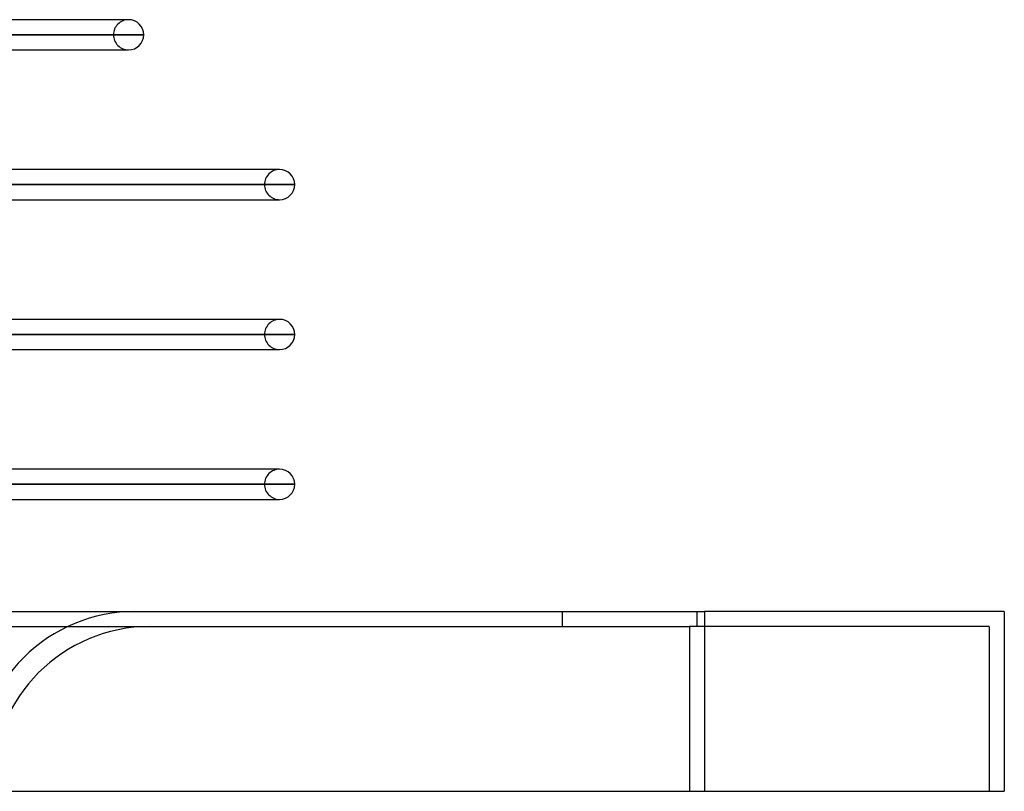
# Model space of a CAD drawing. Header units: millimetres. Extents: x -270 to 270, y -100 to 120.
# Tile 73 of 73: x 204 to 270, y -12 to 39. Entities that reach past the tile are written whole.
import ezdxf

# ---------------------------------------------------------------- set-up
doc = ezdxf.new("R2010")
doc.units = ezdxf.units.MM
doc.layers.add('MAIN-1', color=7, linetype='Continuous')
doc.layers.add('MAIN-2', color=7, linetype='Continuous')

msp = doc.modelspace()

# ---------------------------------------------------------------- linework, layer by layer
at = {"layer": 'MAIN-1'}
for p, q in [((211.575, 39.496), (153.95, 39.496)), ((212.583, 38.489), (154.667, 38.489)), ((155.385, 37.481), (211.575, 37.481)), ((211.337, 37.481), (211.575, 37.481)), ((221.65, 29.496), (161.074, 29.496)), ((222.657, 28.489), (161.447, 28.489)), ((161.447, 27.481), (221.65, 27.481)), ((221.4, 27.481), (221.65, 27.481)), ((221.65, 19.496), (161.447, 19.496)), ((222.657, 18.489), (161.447, 18.489)), ((161.447, 17.481), (221.65, 17.481)), ((221.4, 17.481), (221.65, 17.481)), ((221.65, 9.496), (161.447, 9.496)), ((222.657, 8.489), (161.447, 8.489)), ((161.447, 7.481), (221.65, 7.481)), ((221.4, 7.481), (221.65, 7.481)), ((-250, 0), (250, 0)), ((270, 0), (250, 0)), ((250, 0), (250, -12)), ((270, 0), (270, -12)), ((-250, -12), (250, -12)), ((250, -12), (270, -12))]:
    msp.add_line(p, q, dxfattribs=at)
for centre, start, end in [((211.575, 38.489), 0, 89.99998), ((211.575, 38.489), 270.00002, 0), ((221.65, 28.489), 0, 89.99998), ((221.65, 28.489), 270.00002, 0), ((221.65, 18.489), 0, 89.99998), ((221.65, 18.489), 270.00002, 0), ((221.65, 8.489), 0, 89.99998), ((221.65, 8.489), 270.00002, 0)]:
    msp.add_arc(centre, 1.008, start, end, dxfattribs=at)
at = {"layer": 'MAIN-2'}
for p, q in [((211.575, 39.496), (211.337, 39.496)), ((210.567, 38.489), (152.963, 38.489)), ((152.963, 38.489), (210.567, 38.489)), ((154.431, 38.489), (212.583, 38.489)), ((221.65, 29.496), (221.4, 29.496)), ((220.643, 28.489), (160.091, 28.489)), ((160.091, 28.489), (220.643, 28.489)), ((161.437, 28.489), (222.657, 28.489)), ((221.65, 19.496), (221.4, 19.496)), ((220.643, 18.489), (159.922, 18.489)), ((159.922, 18.489), (220.643, 18.489)), ((161.437, 18.489), (222.657, 18.489)), ((221.65, 9.496), (221.4, 9.496)), ((220.643, 8.489), (159.922, 8.489)), ((159.922, 8.489), (220.643, 8.489)), ((161.437, 8.489), (222.657, 8.489)), ((240.5, 0), (240.5, -1)), ((249.5, -1), (249.5, 0)), ((270, 0), (270, 0)), ((240.5, 0), (240.5, -1)), ((249.5, -1), (249.5, 0)), ((250, 0), (250, -12)), ((-249, -1), (249, -1)), ((269, -1), (249, -1)), ((249, -1), (249, -12)), ((249, -1), (249, -12)), ((269, -1), (269, -1)), ((269, -1), (269, -12)), ((269, -12), (269, -12)), ((270, -12), (270, -12))]:
    msp.add_line(p, q, dxfattribs=at)
for centre, radius, start, end in [((211.575, 38.489), 1.008, 89.99998, 180.00002), ((211.575, 38.489), 1.008, 180.00002, 270.00002), ((221.65, 28.489), 1.008, 89.99998, 180.00002), ((221.65, 28.489), 1.008, 180.00002, 270.00002), ((221.65, 18.489), 1.008, 89.99998, 180.00002), ((221.65, 18.489), 1.008, 180.00002, 270.00002), ((221.65, 8.489), 1.008, 89.99998, 180.00002), ((221.65, 8.489), 1.008, 180.00002, 270.00002), ((212, -10.5), 10.5, 89.99998, 180.00002), ((213, -11.5), 10.5, 89.99998, 179.99998)]:
    msp.add_arc(centre, radius, start, end, dxfattribs=at)

doc.saveas('drawing.dxf')
